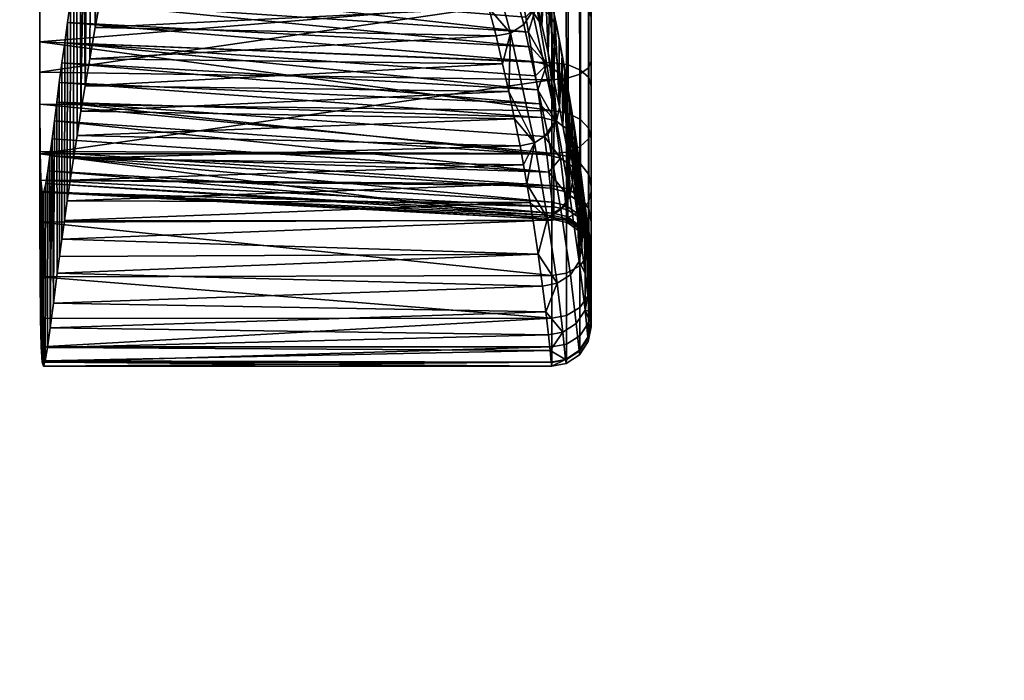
# Model space of a CAD drawing. Header units: millimetres. Extents: x -337 to 337, y -344 to 326.
# Tile 222 of 256: x 248 to 323, y -169 to -119. Entities that reach past the tile are written whole.
import ezdxf

# ---------------------------------------------------------------- set-up
doc = ezdxf.new("R2010")
doc.units = ezdxf.units.MM
doc.layers.add('podnoz', color=7, linetype='Continuous')
doc.layers.add('ram', color=7, linetype='Continuous')

msp = doc.modelspace()

# ---------------------------------------------------------------- meshes
at = {"layer": 'podnoz'}
mesh = msp.add_polyface(dxfattribs=at)
corners = [(297.996, -104.193, 94.24), (297.863, -108.695, 93.886), (297.152, -110.881, 93.886), (298.573, -106.51, 93.886), (294.436, -110.048, 94.68), (298.071, -99.402, 94.633), (297.838, -101.797, 94.489), (298.655, -97.064, 94.68), (299.24, -108.048, 93.531), (254.255, -88.258, 132.171), (255.468, -85.9, 133.422), (221.957, -75.143, 144.588), (220.795, -77.642, 143.185), (252.714, -90.298, 130.159), (219.361, -79.83, 140.924), (250.869, -91.963, 127.41), (217.68, -81.644, 137.832), (248.746, -93.191, 123.948), (215.779, -83.019, 133.938), (246.371, -93.923, 119.799), (213.682, -83.89, 129.268), (243.768, -94.099, 114.987), (211.416, -84.194, 123.852), (240.962, -93.659, 109.536), (209.006, -83.865, 117.715), (288.775, -96.62, 121.792), (289.684, -94.124, 122.185), (256.328, -83.286, 133.888), (287.473, -98.847, 120.713), (285.803, -100.75, 118.966), (283.79, -102.272, 116.571), (281.458, -103.356, 113.545), (278.833, -103.946, 109.907), (275.939, -103.985, 105.676), (272.801, -103.417, 100.869), (321.852, -107.308, 109.706), (307.905, -113.862, 95.939), (311.032, -113.976, 99.625), (294.436, -110.048, 94.68), (313.87, -113.534, 102.764), (297.152, -110.881, 93.886), (290.415, -91.57, 121.792), (257.169, -80.666, 133.422), (290.672, -89.003, 120.713), (257.573, -78.046, 132.171), (290.439, -86.482, 118.966), (257.526, -75.488, 130.159), (289.705, -84.068, 116.571), (257.012, -73.058, 127.41), (323.458, -102.366, 109.706), (316.027, -88.866, 95.939), (302.888, -84.034, 94.68), (284.36, -78.067, 105.676), (15.524, -125.578, 154.806), (16.054, -90.822, 162.251), (14.396, -91.171, 169.029), (13.923, -126.28, 161.059), (16.533, -124.74, 147.542), (17.095, -90.407, 154.397), (16.865, -123.768, 139.305), (17.432, -89.927, 145.514), (14.946, -160.238, 146.805), (13.389, -161.291, 152.529), (15.943, -158.978, 140.151), (16.299, -157.513, 132.601), (15.34, -193.1, 132.247), (14.347, -194.771, 138.281), (15.735, -191.157, 125.404), (14.742, -227.086, 123.852), (13.753, -229.147, 129.268), (15.174, -224.692, 117.715), (14.614, -258.111, 109.536), (14.165, -260.915, 114.987), (14.056, -291.406, 100.869), (13.626, -294.567, 105.676)]
mesh.append_faces([[corners[k] for k in face] for face in [(0, 1, 2, 2), (1, 0, 3, 3), (0, 2, 4, 4), (5, 6, 4, 4), (0, 4, 6, 6), (4, 7, 5, 5), (2, 1, 8, 8), (9, 10, 11, 12), (13, 9, 12, 14), (15, 13, 14, 16), (17, 15, 16, 18), (19, 17, 18, 20), (21, 19, 20, 22), (23, 21, 22, 24), (25, 26, 27, 10), (28, 25, 10, 9), (29, 28, 9, 13), (30, 29, 13, 15), (31, 30, 15, 17), (32, 31, 17, 19), (33, 32, 19, 21), (34, 33, 21, 23), (35, 26, 25, 25), (33, 36, 37, 32), (36, 33, 38, 38), (33, 34, 38, 38), (32, 37, 39, 31), (40, 36, 38, 38), (41, 42, 27, 26), (43, 44, 42, 41), (45, 46, 44, 43), (47, 48, 46, 45), (49, 41, 26, 26), (50, 51, 52, 52), (53, 54, 55, 56), (57, 58, 54, 53), (59, 60, 58, 57), (61, 53, 56, 62), (63, 57, 53, 61), (64, 59, 57, 63), (65, 63, 61, 66), (67, 64, 63, 65), (68, 65, 66, 69), (70, 67, 65, 68), (71, 70, 68, 72), (73, 71, 72, 74)]])
at = {"layer": 'ram'}
mesh = msp.add_polyface(dxfattribs=at)
corners = [(254.206, -119.475, 575.675), (254.158, -106.19, 580.036), (254.445, -104.556, 574.017), (254.653, -117.004, 566.442), (254.737, -102.952, 567.99), (254.95, -108.654, 529.362), (255.307, -92.335, 528.748), (254.419, -92.277, 524.202), (253.056, -108.229, 522.581), (252.745, -90.913, 518.909), (250.479, -89.989, 514.542), (251.583, -108.539, 519.381), (254.159, -108.313, 525.934), (250.918, -108.802, 518.237), (252.045, -108.398, 520.27), (250.199, -109.164, 517.156), (250.17, -109.762, 506.141), (252.117, -108.186, 506.822), (250.199, -109.164, 517.156), (253.302, -107.419, 507.318), (250.918, -108.802, 518.237), (255.197, -106.411, 508.255), (253.911, -107.253, 513.948), (251.583, -108.539, 519.381), (253.056, -108.229, 522.581), (252.045, -108.398, 520.27), (253.432, -105.869, 503.161), (254.689, -105.224, 504.078), (254.171, -106.567, 505.664), (252.978, -107.28, 504.963), (253.397, -104.095, 501.646), (254.766, -103.53, 502.769), (251.199, -107.337, 501.602), (250.946, -108.802, 503.854), (250.869, -105.506, 499.648), (256.052, -105.655, 506.863), (252.905, -102.189, 500.576), (254.419, -101.712, 501.878), (250.023, -103.53, 498.188), (249.725, -98.665, 497.304), (258.11, -92.076, 504.418), (260.242, -95.875, 506.725), (256.643, -101.225, 503.834)]
mesh.append_faces([[corners[k] for k in face] for face in [(0, 1, 2, 2), (3, 2, 4, 4), (5, 6, 7, 7), (8, 7, 9, 9), (10, 11, 9, 9), (7, 8, 12, 12), (7, 12, 5, 5), (11, 10, 13, 13), (9, 11, 14, 14), (9, 14, 8, 8), (15, 13, 10, 10), (16, 17, 18, 18), (17, 19, 20, 20), (21, 22, 19, 19), (18, 17, 20, 20), (23, 20, 19, 19), (22, 24, 25, 25), (25, 23, 22, 22), (19, 22, 23, 23), (26, 27, 28, 29), (30, 31, 27, 26), (32, 26, 29, 33), (34, 30, 26, 32), (19, 17, 29, 28), (17, 16, 33, 29), (28, 35, 21, 19), (31, 30, 36, 37), (34, 36, 30, 30), (34, 38, 36, 36), (36, 38, 39, 39), (37, 36, 39, 39), (40, 41, 39, 39), (42, 37, 39, 39)]])
mesh = msp.add_polyface(dxfattribs=at)
corners = [(288.985, -117.193, 733.363), (288.954, -110.721, 735.521), (250, -115.706, 733.921), (288.998, -123.468, 730.49), (250, -122.892, 730.794), (285.245, -122.254, 585.918), (285.717, -124.357, 593.743), (253.446, -123.922, 592.115), (283.633, -115.945, 562.391), (284.206, -118.014, 570.248), (254.653, -117.004, 566.442), (250, -129.109, 726.924), (253.792, -121.868, 584.49), (253.126, -125.87, 599.427), (254.206, -119.475, 575.675), (269.012, -112.055, 546.65), (255.132, -114.511, 556.773), (255.643, -112.055, 546.65), (284.743, -120.134, 578.105), (250, -120.589, 716.596), (250, -115.142, 719.628), (289.171, -117.335, 721.08), (250, -109.306, 721.843), (289.161, -112.365, 723.243), (289.162, -125.828, 715.068), (250.002, -125.328, 712.552), (252.107, -119.098, 628.241), (287.396, -120.955, 625.096), (252.336, -117.53, 622.202), (253.072, -112.739, 604.111), (286.095, -114.105, 598.876), (253.333, -111.116, 598.088), (286.452, -115.845, 605.416), (252.819, -114.35, 610.137), (286.788, -117.567, 611.96), (252.573, -115.948, 616.168), (253.602, -109.482, 592.068), (285.716, -112.348, 592.342), (252.107, -119.098, 628.241), (252.336, -117.53, 622.202), (252.306, -131.122, 619.635), (252.075, -132.693, 625.842), (252.573, -115.948, 616.168), (252.819, -114.35, 610.137), (252.83, -127.716, 606.442), (252.557, -129.465, 613.173), (253.126, -125.87, 599.427), (253.072, -112.739, 604.111), (253.333, -111.116, 598.088), (253.602, -109.482, 592.068), (253.877, -107.837, 586.051), (253.792, -121.868, 584.49), (253.446, -123.922, 592.115), (254.158, -106.19, 580.036), (254.206, -119.475, 575.675), (254.653, -117.004, 566.442), (254.445, -104.556, 574.017), (281.981, -111.039, 542.309), (255.799, -111.265, 543.206), (255.862, -110.508, 539.752), (280.826, -109.567, 536.052)]
mesh.append_faces([[corners[k] for k in face] for face in [(0, 1, 2, 2), (3, 0, 4, 4), (5, 6, 7, 7), (8, 9, 10, 10), (11, 3, 4, 4), (2, 4, 0, 0), (12, 5, 7, 7), (13, 7, 6, 6), (10, 9, 14, 14), (15, 16, 17, 17), (10, 16, 8, 8), (12, 14, 18, 18), (19, 20, 21, 21), (22, 23, 20, 20), (19, 24, 25, 25), (26, 27, 28, 28), (29, 30, 31, 31), (32, 29, 33, 33), (34, 33, 35, 35), (36, 31, 37, 37), (38, 39, 40, 41), (42, 43, 44, 45), (39, 42, 45, 40), (46, 47, 48, 48), (49, 50, 51, 52), (52, 48, 49, 49), (50, 53, 54, 51), (43, 47, 46, 44), (46, 48, 52, 52), (55, 54, 56, 56), (57, 15, 58, 58), (15, 17, 58, 58), (59, 60, 58, 58)]])
mesh = msp.add_polyface(dxfattribs=at)
corners = [(250, -109.306, 721.843), (250, -115.142, 719.628), (250, -122.892, 730.794), (250, -115.706, 733.921), (250, -120.589, 716.596), (250, -129.109, 726.924), (244.686, -107.163, 510.928), (244.668, -116.004, 512.228), (245.17, -116.819, 512.781), (245.908, -114.246, 513.053), (244.652, -124.85, 513.492), (244.806, -119.495, 512.858), (247.114, -111.977, 513.85), (245.908, -114.246, 513.053), (245.836, -117.15, 505.897), (246.843, -114.356, 505.583), (248.826, -111.195, 505.78), (247.114, -111.977, 513.85), (247.729, -112.72, 505.593), (244.652, -124.85, 513.492), (244.933, -125.672, 507.604), (245.138, -121.09, 506.655), (244.806, -119.495, 512.858), (245.415, -119.06, 506.241), (245.17, -116.819, 512.781), (248.644, -110.268, 515.254), (246.502, -112.847, 498.774), (247.887, -110.71, 499.506), (248.17, -111.927, 502.547), (247.083, -113.779, 502.177), (245.119, -111.634, 495.708), (246.871, -109.174, 496.783), (244.812, -116.654, 498.128), (245.801, -117.02, 502.005), (242.917, -116.075, 494.634), (244.072, -119.199, 498.015), (245.254, -119.213, 502.111), (243.557, -121.809, 498.085), (244.886, -121.502, 502.344), (249.461, -110.27, 503.115), (244.594, -126.439, 503.087), (243.992, -126.82, 500.834), (243.103, -127.188, 498.654)]
mesh.append_faces([[corners[k] for k in face] for face in [(0, 1, 2, 3), (1, 4, 5, 2), (6, 7, 8, 8), (9, 6, 8, 8), (10, 11, 7, 7), (8, 7, 11, 11), (12, 6, 9, 9), (13, 14, 15, 15), (16, 17, 18, 18), (18, 13, 15, 15), (19, 20, 21, 21), (22, 21, 23, 23), (21, 22, 19, 19), (14, 24, 23, 23), (24, 22, 23, 23), (14, 13, 24, 24), (25, 17, 16, 16), (13, 18, 17, 17), (26, 27, 28, 29), (30, 31, 27, 26), (32, 26, 29, 33), (34, 30, 26, 32), (35, 32, 33, 36), (37, 35, 36, 38), (16, 18, 28, 39), (18, 15, 29, 28), (14, 23, 36, 33), (15, 14, 33, 29), (38, 36, 23, 21), (21, 20, 40, 40), (38, 21, 40, 40), (37, 38, 41, 42), (41, 38, 40, 40)]])
mesh = msp.add_polyface(dxfattribs=at)
corners = [(286.158, -126.439, 601.578), (253.126, -125.87, 599.427), (285.717, -124.357, 593.743), (253.792, -121.868, 584.49), (284.743, -120.134, 578.105), (285.245, -122.254, 585.918), (255.132, -114.511, 556.773), (283.025, -113.951, 554.528), (283.633, -115.945, 562.391), (254.206, -119.475, 575.675), (284.206, -118.014, 570.248), (269.012, -112.055, 546.65), (282.38, -112.055, 546.65), (250, -115.142, 719.628), (289.161, -112.365, 723.243), (289.171, -117.335, 721.08), (289.162, -125.828, 715.068), (250, -120.589, 716.596), (289.168, -122.182, 718.152), (251.475, -123.687, 646.389), (288.227, -126.351, 646.926), (288.077, -125.299, 642.561), (287.92, -124.234, 638.198), (251.676, -122.178, 640.334), (287.754, -123.155, 633.838), (251.887, -120.648, 634.285), (287.58, -122.064, 629.48), (287.396, -120.955, 625.096), (252.107, -119.098, 628.241), (287.203, -119.835, 620.715), (287.001, -118.706, 616.336), (252.573, -115.948, 616.168), (252.336, -117.53, 622.202), (286.788, -117.567, 611.96), (286.452, -115.845, 605.416), (286.095, -114.105, 598.876), (253.072, -112.739, 604.111), (285.716, -112.348, 592.342), (253.333, -111.116, 598.088), (253.602, -109.482, 592.068), (285.317, -110.575, 585.812), (252.819, -114.35, 610.137), (281.981, -111.039, 542.309), (255.799, -111.265, 543.206), (281.336, -110.066, 538.168), (284.621, -115.336, 560.871), (283.549, -111.819, 546.674), (283.064, -110.806, 542.227), (284.503, -111.189, 546.8)]
mesh.append_faces([[corners[k] for k in face] for face in [(0, 1, 2, 2), (3, 4, 5, 5), (6, 7, 8, 8), (9, 10, 4, 4), (7, 11, 12, 12), (6, 11, 7, 7), (13, 14, 15, 15), (16, 17, 18, 18), (17, 15, 18, 18), (19, 20, 21, 21), (21, 22, 23, 23), (24, 25, 22, 22), (26, 27, 28, 28), (29, 30, 31, 31), (29, 32, 27, 27), (26, 25, 24, 24), (30, 33, 31, 31), (34, 35, 36, 36), (37, 38, 35, 35), (39, 37, 40, 40), (34, 41, 33, 33), (23, 19, 21, 21), (28, 25, 26, 26), (31, 32, 29, 29), (25, 23, 22, 22), (42, 43, 44, 44), (12, 11, 42, 42), (45, 8, 7, 7), (46, 7, 12, 12), (46, 45, 7, 7), (42, 44, 47, 47), (12, 42, 47, 47), (47, 46, 12, 12), (47, 48, 46, 46)]])
mesh = msp.add_polyface(dxfattribs=at)
corners = [(291.119, -123.051, 729.716), (291.106, -116.868, 732.547), (290.089, -117.113, 733.168), (290.102, -123.367, 730.305), (291.787, -122.569, 728.821), (291.774, -116.497, 731.6), (288.985, -117.193, 733.363), (288.998, -123.468, 730.49), (285.845, -119.913, 578.092), (285.245, -122.254, 585.918), (284.743, -120.134, 578.105), (284.206, -118.014, 570.248), (285.639, -114.687, 561.024), (286.859, -119.252, 578.204), (284.621, -115.336, 560.871), (283.633, -115.945, 562.391), (286.31, -113.706, 561.288), (287.526, -118.261, 578.429), (291.985, -116.096, 730.572), (291.998, -122.047, 727.848), (287.737, -117.193, 578.705), (288.24, -119.314, 586.526), (287.203, -115.083, 570.883), (291.801, -118.204, 722.8), (291.179, -117.756, 721.916), (291.167, -112.686, 724.125), (291.787, -113.029, 725.054), (291.18, -122.727, 718.911), (290.225, -122.331, 718.361), (290.226, -117.451, 721.311), (291.803, -123.305, 719.716), (288.756, -118.465, 611.626), (287.825, -117.819, 611.842), (288.622, -122.315, 629.373), (289.559, -122.965, 629.171), (287.865, -112.406, 585.151), (287.268, -111.472, 585.444), (289.361, -119.407, 611.349), (289.168, -122.182, 718.152), (289.171, -117.335, 721.08), (291.984, -113.401, 726.055), (291.997, -118.688, 723.753), (286.788, -117.567, 611.96), (287.001, -118.706, 616.336), (286.095, -114.105, 598.876), (286.452, -115.845, 605.416), (287.203, -119.835, 620.715), (288.846, -116.956, 597.956), (288.46, -115.195, 591.406), (289.552, -120.427, 611.072), (289.21, -118.701, 604.511), (289.769, -121.57, 615.46), (289.154, -123.499, 602.191), (288.054, -113.418, 584.863), (288.712, -121.418, 594.355)]
mesh.append_faces([[corners[k] for k in face] for face in [(0, 1, 2, 3), (4, 5, 1, 0), (2, 6, 7, 3), (8, 9, 10, 10), (11, 8, 10, 10), (12, 13, 8, 14), (14, 8, 11, 15), (13, 12, 16, 17), (18, 5, 4, 19), (17, 20, 21, 21), (22, 20, 17, 17), (23, 24, 25, 26), (27, 28, 29, 24), (30, 27, 24, 23), (31, 32, 33, 34), (35, 36, 31, 37), (29, 28, 38, 39), (23, 26, 40, 41), (32, 42, 43, 43), (32, 44, 45, 45), (32, 45, 42, 42), (32, 43, 46, 46), (33, 32, 46, 46), (37, 47, 48, 35), (37, 49, 50, 50), (49, 37, 51, 51), (47, 37, 50, 50), (50, 52, 47, 47), (53, 21, 20, 20), (54, 21, 48, 48), (48, 47, 54, 54), (21, 53, 48, 48), (41, 18, 19, 19)]])
mesh = msp.add_polyface(dxfattribs=at)
corners = [(291.789, -127.975, 725.403), (291.787, -122.569, 728.821), (291.119, -123.051, 729.716), (291.121, -128.582, 726.219), (286.859, -119.252, 578.204), (288.687, -127.617, 609.543), (287.671, -128.276, 609.423), (285.845, -119.913, 578.092), (287.526, -118.261, 578.429), (289.354, -126.625, 609.767), (285.717, -124.357, 593.743), (285.245, -122.254, 585.918), (292, -127.315, 724.518), (291.998, -122.047, 727.848), (288.24, -119.314, 586.526), (288.712, -121.418, 594.355), (289.154, -123.499, 602.191), (291.178, -126.486, 715.728), (290.221, -126.008, 715.249), (290.225, -122.331, 718.361), (291.18, -122.727, 718.911), (291.802, -127.187, 716.431), (291.803, -123.305, 719.716), (289.559, -122.965, 629.171), (288.622, -122.315, 629.373), (289.274, -126.601, 646.831), (290.217, -127.254, 646.642), (289.361, -119.407, 611.349), (288.756, -118.465, 611.626), (290.168, -123.913, 628.907), (289.162, -125.828, 715.068), (289.168, -122.182, 718.152), (291.997, -118.688, 723.753), (292, -123.929, 720.585), (291.801, -118.204, 722.8), (287.92, -124.234, 638.198), (288.077, -125.299, 642.561), (287.58, -122.064, 629.48), (287.754, -123.155, 633.838), (287.203, -119.835, 620.715), (287.396, -120.955, 625.096), (289.976, -122.703, 619.851), (289.769, -121.57, 615.46), (290.361, -124.939, 628.64), (290.173, -123.826, 624.244), (290.539, -126.034, 633.01), (290.097, -128.445, 621.273), (289.839, -127.008, 615.652), (289.565, -125.554, 610.035), (289.21, -118.701, 604.511), (288.846, -116.956, 597.956), (289.552, -120.427, 611.072)]
mesh.append_faces([[corners[k] for k in face] for face in [(0, 1, 2, 3), (4, 5, 6, 7), (8, 9, 5, 4), (7, 10, 11, 11), (6, 10, 7, 7), (0, 12, 13, 1), (9, 8, 14, 15), (9, 15, 16, 16), (17, 18, 19, 20), (21, 17, 20, 22), (23, 24, 25, 26), (27, 28, 23, 29), (19, 18, 30, 31), (32, 33, 22, 34), (25, 35, 36, 36), (24, 37, 38, 38), (24, 39, 40, 40), (24, 40, 37, 37), (24, 38, 35, 35), (24, 35, 25, 25), (29, 41, 42, 27), (29, 43, 44, 44), (43, 29, 45, 45), (41, 29, 44, 44), (46, 41, 44, 44), (42, 47, 48, 48), (16, 49, 48, 48), (42, 41, 47, 47), (50, 16, 15, 15), (48, 51, 42, 42), (49, 51, 48, 48), (12, 33, 13, 13), (32, 13, 33, 33)]])
mesh = msp.add_polyface(dxfattribs=at)
corners = [(288.981, -145.285, 691.815), (288.997, -144.985, 698.368), (250.161, -144.973, 698.486), (286.842, -129.947, 615.038), (287.1, -131.383, 620.66), (252.306, -131.122, 619.635), (287.342, -132.803, 626.287), (287.569, -134.208, 631.919), (251.862, -134.182, 631.808), (286.568, -128.493, 609.422), (252.557, -129.465, 613.173), (250.01, -138.483, 717.025), (289, -138.37, 717.197), (250.001, -134.307, 722.302), (250, -129.109, 726.924), (289, -134.153, 722.465), (250.083, -143.798, 705.01), (289, -141.615, 711.287), (250.035, -141.644, 711.219), (250.271, -145.283, 691.589), (289, -143.816, 704.936), (250.583, -143.852, 676.295), (288.859, -144.09, 677.887), (250.411, -144.864, 684.224), (251.031, -140.468, 658.43), (288.535, -141.132, 661.551), (250.788, -142.367, 667.716), (288.942, -144.968, 685.362), (251.487, -136.934, 643.072), (287.952, -136.741, 642.263), (251.322, -138.196, 648.39), (251.667, -135.595, 637.547), (252.075, -132.693, 625.842), (252.83, -127.716, 606.442), (288.288, -139.179, 652.648), (253.126, -125.87, 599.427), (286.158, -126.439, 601.578), (289.152, -133.948, 696.512), (289.139, -134.112, 691.151), (250.174, -132.014, 695.471), (250.022, -128.925, 707.469), (250.002, -125.328, 712.552), (289.156, -129.091, 711.126), (250.077, -131.115, 701.639), (289.153, -131.535, 706.631), (289.153, -133.133, 701.712), (250.447, -131.361, 683.023), (289.089, -133.633, 684.1), (250.6, -130.408, 676.855), (251.1, -126.6, 658.525), (288.603, -129.185, 659.212), (251.283, -125.166, 652.452), (250.76, -129.254, 670.721), (288.764, -130.51, 665.409), (250.926, -127.973, 664.613), (250.302, -131.977, 689.232), (251.283, -125.166, 652.452), (251.475, -123.687, 646.389), (251.487, -136.934, 643.072), (251.322, -138.196, 648.39), (251.676, -122.178, 640.334), (251.887, -120.648, 634.285), (251.862, -134.182, 631.808), (251.667, -135.595, 637.547), (252.107, -119.098, 628.241), (252.075, -132.693, 625.842)]
mesh.append_faces([[corners[k] for k in face] for face in [(0, 1, 2, 2), (3, 4, 5, 5), (6, 7, 8, 8), (9, 3, 10, 10), (11, 12, 13, 13), (14, 13, 15, 15), (16, 17, 18, 18), (19, 0, 2, 2), (16, 2, 20, 20), (21, 22, 23, 23), (24, 25, 26, 26), (19, 23, 27, 27), (11, 18, 17, 17), (28, 29, 30, 30), (8, 7, 31, 31), (32, 5, 4, 4), (6, 8, 32, 32), (10, 3, 5, 5), (9, 10, 33, 33), (30, 34, 24, 24), (35, 36, 33, 33), (37, 38, 39, 39), (40, 41, 42, 42), (43, 40, 44, 44), (39, 43, 45, 45), (46, 47, 48, 48), (49, 50, 51, 51), (52, 53, 54, 54), (39, 38, 55, 55), (56, 57, 58, 59), (60, 61, 62, 63), (57, 60, 63, 58), (61, 64, 65, 62)]])
mesh = msp.add_polyface(dxfattribs=at)
corners = [(250, -120.589, 716.596), (250.002, -125.328, 712.552), (250.001, -134.307, 722.302), (250, -129.109, 726.924), (250.01, -138.483, 717.025), (250.022, -128.925, 707.469), (250.077, -131.115, 701.639), (250.174, -132.014, 695.471), (250.161, -144.973, 698.486), (250.083, -143.798, 705.01), (250.302, -131.977, 689.232), (250.447, -131.361, 683.023), (250.411, -144.864, 684.224), (250.271, -145.283, 691.589), (250.6, -130.408, 676.855), (250.76, -129.254, 670.721), (250.788, -142.367, 667.716), (250.583, -143.852, 676.295), (251.031, -140.468, 658.43), (250.926, -127.973, 664.613), (251.1, -126.6, 658.525), (250.035, -141.644, 711.219), (251.283, -125.166, 652.452), (251.322, -138.196, 648.39), (243.557, -121.809, 498.085), (243.103, -127.188, 498.654), (241.945, -127.533, 496.601), (244.824, -153.742, 512.766), (244.63, -145.927, 516.168), (244.63, -153.411, 516.946), (244.642, -131.654, 514.419), (244.634, -138.477, 515.293), (244.845, -146.212, 511.53), (244.872, -138.823, 510.198), (244.652, -124.85, 513.492), (244.933, -125.672, 507.604), (244.426, -146.967, 506.467), (244.802, -146.587, 509.018), (244.756, -161.618, 511.171), (244.331, -161.943, 508.438), (243.704, -147.342, 503.944), (243.992, -126.82, 500.834), (244.594, -126.439, 503.087), (242.642, -147.703, 501.515), (241.264, -148.038, 499.247), (244.63, -145.927, 516.168), (244.634, -138.477, 515.293), (239.633, -138.477, 515.293), (239.628, -145.927, 516.168), (244.642, -131.654, 514.419), (239.641, -131.057, 514.339), (244.652, -124.85, 513.492), (239.652, -123.658, 513.325)]
mesh.append_faces([[corners[k] for k in face] for face in [(0, 1, 2, 3), (4, 1, 5, 5), (6, 7, 8, 9), (10, 11, 12, 13), (7, 10, 13, 8), (14, 15, 16, 17), (18, 19, 20, 20), (16, 15, 19, 19), (11, 14, 17, 12), (5, 6, 9, 21), (20, 22, 23, 18), (4, 2, 1, 1), (4, 5, 21, 21), (18, 16, 19, 19), (24, 25, 26, 26), (27, 28, 29, 29), (30, 31, 32, 32), (30, 33, 34, 34), (35, 34, 33, 33), (33, 30, 32, 32), (32, 28, 27, 27), (28, 32, 31, 31), (36, 37, 38, 39), (37, 32, 27, 27), (37, 33, 32, 32), (40, 41, 42, 36), (36, 42, 35, 37), (41, 40, 43, 25), (37, 35, 33, 33), (44, 26, 25, 43), (45, 46, 47, 48), (46, 49, 50, 47), (49, 51, 52, 50)]])
mesh = msp.add_polyface(dxfattribs=at)
corners = [(291.121, -128.582, 726.219), (291.119, -123.051, 729.716), (290.102, -123.367, 730.305), (290.104, -128.981, 726.755), (289, -129.107, 726.924), (288.998, -123.468, 730.49), (287.671, -128.276, 609.423), (286.842, -129.947, 615.038), (286.568, -128.493, 609.422), (286.158, -126.439, 601.578), (285.717, -124.357, 593.743), (290.356, -132.343, 632.271), (289.354, -126.625, 609.767), (289.839, -127.008, 615.652), (290.097, -128.445, 621.273), (289.565, -125.554, 610.035), (289.154, -123.499, 602.191), (291.176, -129.862, 711.648), (290.217, -129.301, 711.268), (290.221, -126.008, 715.249), (291.178, -126.486, 715.728), (291.802, -130.684, 712.204), (291.802, -127.187, 716.431), (290.217, -127.254, 646.642), (289.274, -126.601, 646.831), (289.654, -129.436, 659.127), (290.601, -130.093, 658.955), (290.83, -128.209, 646.393), (291.218, -131.055, 658.725), (290.168, -123.913, 628.907), (289.559, -122.965, 629.171), (288.764, -130.51, 665.409), (288.603, -129.185, 659.212), (289.156, -129.091, 711.126), (289.162, -125.828, 715.068), (288.424, -127.796, 653.066), (288.227, -126.351, 646.926), (288.077, -125.299, 642.561), (291.803, -123.305, 719.716), (292, -123.929, 720.585), (292, -127.943, 717.189), (292, -131.572, 712.805), (291.227, -130.695, 652.308), (291.024, -129.242, 646.139), (290.709, -127.116, 637.383), (290.539, -126.034, 633.01), (290.87, -128.186, 641.759), (289.976, -122.703, 619.851), (290.339, -129.865, 626.899), (290.173, -123.826, 624.244), (290.567, -131.27, 632.529), (290.361, -124.939, 628.64), (290.764, -132.545, 637.695), (292, -127.315, 724.518)]
mesh.append_faces([[corners[k] for k in face] for face in [(0, 1, 2, 3), (4, 3, 2, 5), (6, 7, 8, 8), (6, 9, 10, 10), (6, 8, 9, 9), (11, 12, 13, 14), (12, 15, 13, 13), (16, 15, 12, 12), (17, 18, 19, 20), (21, 17, 20, 22), (23, 24, 25, 26), (27, 23, 26, 28), (29, 30, 23, 27), (31, 25, 32, 32), (33, 34, 19, 18), (25, 35, 32, 32), (24, 36, 35, 35), (24, 37, 36, 36), (25, 24, 35, 35), (22, 38, 39, 40), (21, 22, 40, 41), (28, 42, 43, 27), (27, 44, 45, 29), (44, 27, 46, 46), (27, 43, 46, 46), (13, 47, 14, 14), (48, 14, 49, 49), (45, 50, 48, 48), (48, 51, 45, 45), (52, 44, 46, 46), (50, 45, 44, 44), (51, 48, 49, 49), (39, 53, 40, 40)]])
mesh = msp.add_polyface(dxfattribs=at)
corners = [(250, -129.109, 726.924), (289, -134.153, 722.465), (289, -129.107, 726.924), (250.001, -134.307, 722.302), (289, -138.37, 717.197), (288.998, -123.468, 730.49), (250.01, -138.483, 717.025), (289, -141.615, 711.287), (250.083, -143.798, 705.01), (289, -143.816, 704.936), (250.161, -144.973, 698.486), (288.997, -144.985, 698.368), (288.981, -145.285, 691.815), (250.271, -145.283, 691.589), (288.942, -144.968, 685.362), (250.411, -144.864, 684.224), (288.859, -144.09, 677.887), (288.736, -142.888, 670.527), (250.583, -143.852, 676.295), (251.031, -140.468, 658.43), (288.288, -139.179, 652.648), (288.535, -141.132, 661.551), (251.322, -138.196, 648.39), (287.952, -136.741, 642.263), (287.569, -134.208, 631.919), (251.667, -135.595, 637.547), (287.342, -132.803, 626.287), (252.075, -132.693, 625.842), (287.1, -131.383, 620.66), (252.83, -127.716, 606.442), (286.158, -126.439, 601.578), (286.568, -128.493, 609.422), (250.788, -142.367, 667.716), (251.487, -136.934, 643.072), (250.022, -128.925, 707.469), (289.156, -129.091, 711.126), (289.153, -131.535, 706.631), (250.002, -125.328, 712.552), (289.162, -125.828, 715.068), (250.077, -131.115, 701.639), (289.153, -133.133, 701.712), (250.302, -131.977, 689.232), (289.139, -134.112, 691.151), (289.104, -133.794, 685.696), (289.089, -133.633, 684.1), (250.447, -131.361, 683.023), (289.01, -132.787, 677.787), (288.901, -131.725, 671.611), (250.76, -129.254, 670.721), (288.764, -130.51, 665.409), (288.603, -129.185, 659.212), (251.1, -126.6, 658.525), (250.6, -130.408, 676.855), (250.174, -132.014, 695.471), (289.152, -133.948, 696.512), (288.424, -127.796, 653.066), (251.283, -125.166, 652.452), (288.227, -126.351, 646.926), (250.926, -127.973, 664.613), (251.475, -123.687, 646.389)]
mesh.append_faces([[corners[k] for k in face] for face in [(0, 1, 2, 2), (1, 3, 4, 4), (0, 2, 5, 5), (4, 6, 7, 7), (8, 9, 7, 7), (10, 11, 9, 9), (12, 13, 14, 14), (14, 15, 16, 16), (17, 16, 18, 18), (19, 20, 21, 21), (20, 22, 23, 23), (24, 23, 25, 25), (26, 27, 28, 28), (29, 30, 31, 31), (32, 21, 17, 17), (18, 32, 17, 17), (33, 25, 23, 23), (34, 35, 36, 36), (37, 38, 35, 35), (39, 36, 40, 40), (41, 42, 43, 43), (44, 45, 43, 43), (46, 47, 48, 48), (49, 50, 51, 51), (48, 47, 49, 49), (52, 44, 46, 46), (53, 40, 54, 54), (55, 56, 50, 50), (56, 55, 57, 57), (45, 41, 43, 43), (48, 52, 46, 46), (51, 58, 49, 49), (59, 56, 57, 57)]])
mesh = msp.add_polyface(dxfattribs=at)
corners = [(291.121, -133.517, 721.858), (291.121, -128.582, 726.219), (290.104, -128.981, 726.755), (290.104, -134, 722.319), (291.789, -132.781, 721.156), (291.789, -127.975, 725.403), (288.687, -127.617, 609.543), (289.689, -133.336, 632.052), (288.673, -133.994, 631.928), (287.671, -128.276, 609.423), (289.354, -126.625, 609.767), (290.356, -132.343, 632.271), (289, -134.153, 722.465), (289, -129.107, 726.924), (287.1, -131.383, 620.66), (286.842, -129.947, 615.038), (287.342, -132.803, 626.287), (292, -131.982, 720.394), (292, -127.315, 724.518), (290.567, -131.27, 632.529), (290.764, -132.545, 637.695), (290.097, -128.445, 621.273), (290.339, -129.865, 626.899), (291.175, -132.39, 706.995), (290.214, -131.767, 706.73), (290.217, -129.301, 711.268), (291.176, -129.862, 711.648), (291.801, -133.304, 707.385), (291.802, -130.684, 712.204), (291.175, -134.038, 701.924), (290.214, -133.38, 701.77), (290.906, -132.641, 671.401), (289.955, -131.977, 671.543), (290.066, -133.039, 677.731), (291.02, -133.707, 677.611), (290.601, -130.093, 658.955), (289.654, -129.436, 659.127), (291.218, -131.055, 658.725), (291.526, -133.613, 671.208), (289.01, -132.787, 677.787), (289.089, -133.633, 684.1), (288.764, -130.51, 665.409), (288.901, -131.725, 671.611), (289.153, -131.535, 706.631), (289.156, -129.091, 711.126), (289.153, -133.133, 701.712), (292, -131.572, 712.805), (292, -134.291, 707.805), (291.579, -133.432, 664.738), (291.412, -132.094, 658.49), (291.227, -130.695, 652.308), (290.709, -127.116, 637.383), (290.87, -128.186, 641.759), (290.95, -133.803, 642.866), (291.024, -129.242, 646.139), (291.125, -135.035, 648.043), (292, -127.943, 717.189)]
mesh.append_faces([[corners[k] for k in face] for face in [(0, 1, 2, 3), (4, 5, 1, 0), (6, 7, 8, 9), (10, 11, 7, 6), (12, 3, 2, 13), (9, 14, 15, 15), (8, 16, 14, 14), (9, 8, 14, 14), (4, 17, 18, 5), (11, 19, 20, 20), (11, 21, 22, 22), (22, 19, 11, 11), (23, 24, 25, 26), (27, 23, 26, 28), (29, 30, 24, 23), (31, 32, 33, 34), (35, 36, 32, 31), (37, 35, 31, 38), (33, 39, 40, 40), (41, 42, 32, 32), (39, 33, 32, 42), (43, 44, 25, 24), (45, 43, 24, 30), (32, 36, 41, 41), (46, 47, 27, 28), (38, 48, 49, 37), (37, 49, 50, 50), (19, 51, 20, 20), (20, 52, 53, 53), (53, 52, 54, 54), (55, 53, 54, 54), (56, 18, 17, 17), (46, 56, 17, 17), (50, 55, 54, 54)]])
mesh = msp.add_polyface(dxfattribs=at)
corners = [(291.121, -137.638, 716.709), (291.121, -133.517, 721.858), (290.104, -134, 722.319), (290.104, -138.194, 717.08), (291.789, -136.792, 716.145), (291.789, -132.781, 721.156), (290.356, -132.343, 632.271), (291.076, -137.314, 652.989), (290.408, -138.309, 652.783), (289.689, -133.336, 632.052), (288.673, -133.994, 631.928), (287.569, -134.208, 631.919), (287.342, -132.803, 626.287), (287.952, -136.741, 642.263), (292, -131.982, 720.394), (292, -135.874, 715.532), (290.764, -132.545, 637.695), (290.95, -133.803, 642.866), (291.802, -135.006, 702.151), (291.175, -134.038, 701.924), (291.175, -132.39, 706.995), (291.801, -133.304, 707.385), (291.173, -134.876, 696.59), (290.213, -134.201, 696.533), (290.214, -133.38, 701.77), (291.799, -135.865, 696.675), (291.157, -135.044, 691.123), (290.199, -134.367, 691.141), (291.782, -136.037, 691.101), (291.119, -134.723, 685.591), (290.163, -134.048, 685.662), (291.743, -135.71, 685.494), (291.103, -134.56, 683.977), (290.147, -133.887, 684.061), (291.727, -135.546, 683.863), (291.02, -133.707, 677.611), (290.066, -133.039, 677.731), (291.642, -134.686, 677.449), (291.526, -133.613, 671.208), (290.906, -132.641, 671.401), (289.089, -133.633, 684.1), (289.104, -133.794, 685.696), (289.152, -133.948, 696.512), (289.153, -133.133, 701.712), (289.139, -134.112, 691.151), (292, -134.291, 707.805), (292, -136.051, 702.396), (291.838, -135.742, 677.281), (291.722, -134.663, 671.01), (291.579, -133.432, 664.738), (291.125, -135.035, 648.043), (291.227, -130.695, 652.308), (291.287, -136.237, 653.229), (291.534, -138.183, 662.092), (291.412, -132.094, 658.49), (291.735, -139.928, 671.001), (292, -131.572, 712.805)]
mesh.append_faces([[corners[k] for k in face] for face in [(0, 1, 2, 3), (4, 5, 1, 0), (6, 7, 8, 9), (10, 11, 12, 12), (10, 13, 11, 11), (14, 5, 4, 15), (7, 6, 16, 17), (18, 19, 20, 21), (22, 23, 24, 19), (25, 22, 19, 18), (26, 27, 23, 22), (28, 26, 22, 25), (29, 30, 27, 26), (31, 29, 26, 28), (32, 33, 30, 29), (34, 32, 29, 31), (35, 36, 33, 32), (37, 35, 32, 34), (38, 39, 35, 37), (40, 41, 30, 33), (24, 23, 42, 43), (44, 42, 23, 27), (44, 27, 30, 30), (44, 30, 41, 41), (33, 36, 40, 40), (18, 21, 45, 46), (37, 47, 48, 38), (38, 48, 49, 49), (50, 51, 52, 52), (53, 54, 49, 49), (55, 49, 48, 48), (56, 14, 15, 15), (51, 54, 52, 52)]])
mesh = msp.add_polyface(dxfattribs=at)
corners = [(291.121, -140.811, 710.931), (291.121, -137.638, 716.709), (290.104, -138.194, 717.08), (290.104, -141.422, 711.202), (291.789, -139.881, 710.519), (291.789, -136.792, 716.145), (291.076, -137.314, 652.989), (291.524, -141.015, 670.809), (290.856, -142.017, 670.642), (290.408, -138.309, 652.783), (289.689, -133.336, 632.052), (289.392, -138.967, 652.663), (288.673, -133.994, 631.928), (289, -138.37, 717.197), (290.104, -134, 722.319), (289, -134.153, 722.465), (288.288, -139.179, 652.648), (287.952, -136.741, 642.263), (288.535, -141.132, 661.551), (292, -135.874, 715.532), (292, -138.872, 710.072), (291.534, -138.183, 662.092), (291.287, -136.237, 653.229), (290.95, -133.803, 642.866), (291.125, -135.035, 648.043), (292, -136.051, 702.396), (291.997, -136.934, 696.768), (291.799, -135.865, 696.675), (291.802, -135.006, 702.151), (291.782, -136.037, 691.101), (291.979, -137.109, 691.079), (291.743, -135.71, 685.494), (291.94, -136.777, 685.393), (291.642, -134.686, 677.449), (291.727, -135.546, 683.863), (291.923, -136.61, 683.745), (291.838, -135.742, 677.281), (291.735, -139.928, 671.001), (291.859, -141.118, 678.274), (291.941, -141.979, 685.593), (291.722, -134.663, 671.01), (291.412, -132.094, 658.49), (291.579, -133.432, 664.738), (291.997, -142.002, 698.051), (292, -131.572, 712.805), (292, -140.911, 704.188), (292, -134.291, 707.805), (291.981, -142.286, 691.824)]
mesh.append_faces([[corners[k] for k in face] for face in [(0, 1, 2, 3), (4, 5, 1, 0), (6, 7, 8, 9), (10, 9, 11, 12), (13, 2, 14, 15), (11, 16, 17, 17), (11, 18, 16, 16), (11, 17, 12, 12), (19, 5, 4, 20), (21, 6, 22, 22), (6, 21, 7, 7), (23, 24, 6, 6), (22, 6, 24, 24), (25, 26, 27, 28), (29, 27, 26, 30), (31, 29, 30, 32), (33, 34, 35, 35), (34, 31, 32, 35), (36, 33, 35, 35), (37, 36, 38, 38), (32, 39, 35, 35), (39, 38, 35, 35), (40, 36, 37, 37), (22, 41, 21, 21), (36, 35, 38, 38), (37, 21, 42, 42), (26, 25, 43, 43), (44, 19, 20, 20), (45, 46, 20, 20), (46, 45, 25, 25), (30, 26, 47, 47), (30, 39, 32, 32), (46, 44, 20, 20)]])
mesh = msp.add_polyface(dxfattribs=at)
corners = [(291.121, -142.965, 704.717), (291.121, -140.811, 710.931), (290.104, -141.422, 711.202), (290.104, -143.612, 704.883), (291.789, -141.98, 704.463), (291.789, -139.881, 710.519), (291.119, -144.112, 698.274), (290.102, -144.776, 698.345), (291.787, -143.1, 698.167), (291.102, -144.407, 691.812), (290.085, -145.074, 691.811), (291.77, -143.39, 691.817), (291.062, -144.092, 685.419), (290.045, -144.757, 685.371), (291.73, -143.079, 685.5), (290.856, -142.017, 670.642), (289.839, -142.677, 670.543), (291.524, -141.015, 670.809), (290.408, -138.309, 652.783), (289.392, -138.967, 652.663), (288.981, -145.285, 691.815), (288.942, -144.968, 685.362), (288.997, -144.985, 698.368), (289, -143.816, 704.936), (288.859, -144.09, 677.887), (290.104, -138.194, 717.08), (289, -138.37, 717.197), (289, -141.615, 711.287), (288.736, -142.888, 670.527), (288.535, -141.132, 661.551), (292, -140.911, 704.188), (291.997, -142.002, 698.051), (292, -138.872, 710.072), (291.981, -142.286, 691.824), (291.941, -141.979, 685.593), (291.859, -141.118, 678.274), (291.735, -139.928, 671.001), (291.534, -138.183, 662.092), (291.997, -136.934, 696.768), (292, -136.051, 702.396), (291.979, -137.109, 691.079)]
mesh.append_faces([[corners[k] for k in face] for face in [(0, 1, 2, 3), (4, 5, 1, 0), (6, 0, 3, 7), (8, 4, 0, 6), (9, 6, 7, 10), (11, 8, 6, 9), (12, 9, 10, 13), (14, 11, 9, 12), (15, 12, 13, 16), (17, 14, 12, 15), (18, 15, 16, 19), (13, 20, 21, 21), (22, 7, 3, 23), (20, 10, 7, 22), (20, 13, 10, 10), (13, 21, 24, 24), (25, 26, 27, 2), (2, 27, 23, 3), (16, 24, 28, 28), (16, 28, 29, 29), (16, 29, 19, 19), (13, 24, 16, 16), (30, 4, 8, 31), (32, 5, 4, 30), (11, 33, 31, 8), (33, 11, 14, 34), (34, 14, 17, 17), (35, 34, 17, 17), (17, 36, 35, 35), (37, 36, 17, 17), (33, 38, 31, 31), (31, 39, 30, 30), (40, 33, 34, 34)]])

doc.saveas('drawing.dxf')
